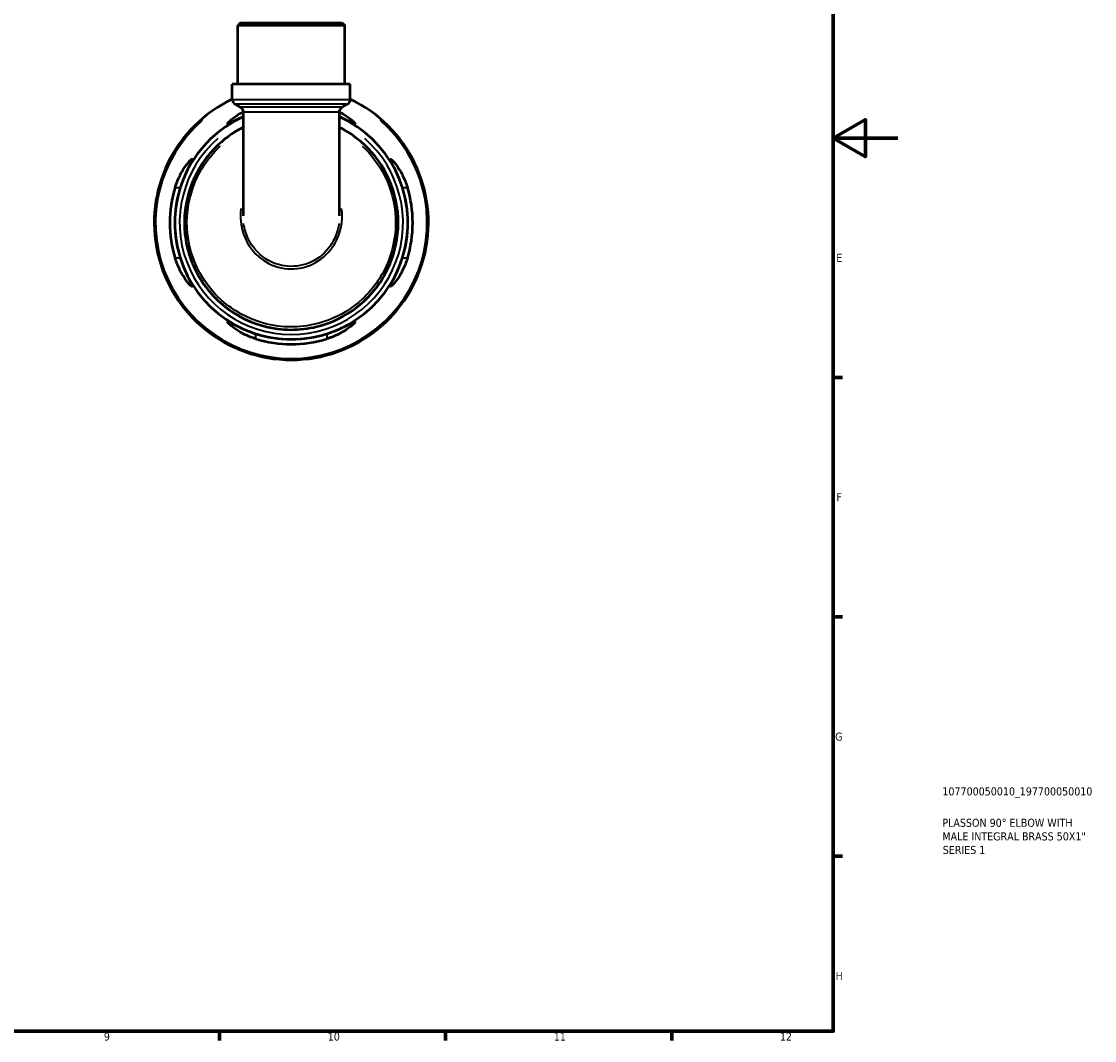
# Model space of a CAD drawing. Header units: millimetres. Extents: x 0 to 902, y 0 to 823.
# Tile 5 of 6: x 569 to 902, y 17 to 333. Entities that reach past the tile are written whole.
import ezdxf

# ---------------------------------------------------------------- set-up
doc = ezdxf.new("R2010")
doc.units = ezdxf.units.MM
for name, color, linetype, lineweight in [('Border (ISO)', 7, 'Continuous', 70), ('Title (ISO)', 7, 'Continuous', 50), ('Visible (ISO)', 7, 'Continuous', 50), ('Visible Narrow (ISO)', 7, 'Continuous', 35)]:
    doc.layers.add(name, color=color, linetype=linetype, lineweight=lineweight)
doc.styles.add('Note Text (ISO)', font='tahoma.ttf')

# ---------------------------------------------------------------- blocks, each defined once
blk = doc.blocks.new('Borders Default Border')
at = {"layer": 'Border (ISO)'}
for p, q in [((821, 222.75), (823.9, 222.75)), ((821, 148.5), (823.9, 148.5)), ((821, 74.25), (823.9, 74.25)), ((630.75, 20), (630.75, 17.1)), ((700.83, 20), (700.83, 17.1)), ((770.92, 20), (770.92, 17.1))]:
    blk.add_line(p, q, dxfattribs=at)
at = {"layer": 'Border (ISO)', "flags": 128}
for points in [[(20, 20), (20, 574), (821, 574), (821, 20), (20, 20)], [(841, 297), (821, 297), (831, 302.77), (831, 291.23), (821, 297)]]:
    blk.add_lwpolyline(points, dxfattribs=at)
at = {"layer": 'Border (ISO)', "color": 232, "true_color": 0xca0064, "char_height": 2.5, "attachment_point": 7, "style": 'Note Text (ISO)'}
for s, insert in [('E', (821.94, 258.63)), ('F', (822, 184.38)), ('G', (821.61, 110.08)), ('H', (821.74, 35.88)), ('9', (594.88, 17.05)), ('10', (664.29, 17.05)), ('11', (734.37, 17.1)), ('12', (804.46, 17.1))]:
    blk.add_mtext(s, dxfattribs=dict(at, insert=insert))
blk = doc.blocks.new('Title Blocks ISO')
at = {"layer": 'Title (ISO)', "color": 232, "true_color": 0xca0064, "style": 'Note Text (ISO)'}
for tag, p in [('PART_NUMBER_001', (33.84, 73.14)), ('DESCRIPTION_001', (33.84, 63.4)), ('DESCRIPTION_002', (33.84, 59.18)), ('DESCRIPTION_003', (33.96, 54.97))]:
    blk.add_attdef(tag, p, '', height=2.5, dxfattribs=at)

msp = doc.modelspace()

# ---------------------------------------------------------------- linework, layer by layer
at = {"layer": 'Visible (ISO)'}
for p, q in [((637.225, 332.741), (636.375, 331.891)), ((637.225, 332.741), (668.774, 332.741)), ((668.774, 332.741), (669.624, 331.891)), ((669.624, 331.891), (636.375, 331.891)), ((636.375, 313.741), (636.375, 331.891)), ((669.624, 313.741), (669.624, 331.891)), ((671.286, 313.741), (634.712, 313.741)), ((634.712, 309.023), (634.712, 313.741)), ((671.286, 309.023), (671.286, 313.741)), ((637.187, 306.612), (635.562, 307.551)), ((668.811, 306.612), (670.436, 307.551)), ((638.037, 305.14), (638.037, 272.954)), ((667.961, 272.954), (667.961, 305.14))]:
    msp.add_line(p, q, dxfattribs=at)
for centre, radius, start, end in [((652.999, 270.741), 42.5, 115.48541, 64.51459), ((636.412, 309.023), 1.7, 180, 240), ((669.586, 309.023), 1.7, 300, 0), ((652.999, 270.741), 36.125, 114.46733, 65.53267), ((652.999, 270.741), 37.64, 163.00756, 196.99244), ((652.999, 270.741), 36.133, 162.27612, 197.72388), ((652.999, 270.741), 36.133, 342.27612, 17.72388), ((652.999, 270.741), 37.64, 343.00756, 16.99244), ((652.999, 270.741), 36.133, 252.27612, 287.72388), ((652.999, 270.741), 37.64, 253.00756, 286.99244)]:
    msp.add_arc(centre, radius, start, end, dxfattribs=at)
for points, knots in [([(637.187, 306.612), (637.23, 306.588), (637.278, 306.558), (637.387, 306.479), (637.448, 306.431), (637.584, 306.3), (637.659, 306.217), (637.81, 305.999), (637.886, 305.862), (638.001, 305.531), (638.037, 305.336), (638.037, 305.14)], [2.60322985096, 2.60322985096, 2.60322985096, 2.60322985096, 2.60333190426, 2.60333190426, 2.60343395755, 2.60343395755, 2.60353601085, 2.60353601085, 2.60363806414, 2.60363806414, 2.60374011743, 2.60374011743, 2.60374011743, 2.60374011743]), ([(667.961, 305.14), (667.961, 305.321), (667.992, 305.502), (668.096, 305.828), (668.171, 305.97), (668.322, 306.196), (668.398, 306.282), (668.536, 306.418), (668.598, 306.469), (668.709, 306.55), (668.758, 306.581), (668.805, 306.609), (668.808, 306.611), (668.811, 306.612)], [-2.60102427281, -2.60102427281, -2.60102427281, -2.60102427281, -2.60092976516, -2.60092976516, -2.6008274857, -2.6008274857, -2.60072520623, -2.60072520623, -2.60062292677, -2.60062292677, -2.6005206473, -2.6005206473, -2.60051287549, -2.60051287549, -2.60051287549, -2.60051287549]), ([(638.037, 303.647), (637.817, 303.549), (637.601, 303.452), (636.39, 302.891), (635.51, 302.438), (634.306, 301.827), (633.902, 301.626), (633.414, 301.44), (633.288, 301.422), (633.224, 301.531), (633.296, 301.662), (633.683, 302.114), (634.068, 302.476), (635.251, 303.428), (636.146, 304.054), (637.463, 304.81), (637.745, 304.965), (638.037, 305.116)], [-2.636251, -2.636251, -2.636251, -2.636251, -2.5564656, -2.5564656, -2.1770295, -2.1770295, -1.8962541, -1.8962541, -1.6711798, -1.6711798, -1.4362173, -1.4362173, -1.1221314, -1.1221314, -0.7060755, -0.7060755, -0.5979052, -0.5979052, -0.5979052, -0.5979052]), ([(667.961, 305.116), (668.256, 304.963), (668.542, 304.807), (669.767, 304.102), (670.592, 303.536), (671.812, 302.582), (672.248, 302.182), (672.684, 301.69), (672.769, 301.547), (672.724, 301.424), (672.608, 301.434), (672.146, 301.603), (671.76, 301.793), (670.604, 302.378), (669.755, 302.818), (668.52, 303.396), (668.245, 303.521), (667.961, 303.647)], [-2.6754559, -2.6754559, -2.6754559, -2.6754559, -2.5658323, -2.5658323, -2.1866341, -2.1866341, -1.8519842, -1.8519842, -1.611527, -1.611527, -1.3870833, -1.3870833, -1.11061, -1.11061, -0.7372166, -0.7372166, -0.6345215, -0.6345215, -0.6345215, -0.6345215]), ([(638.039, 300.32), (634.871, 298.715), (631.96, 296.604), (626.1, 290.694), (623.484, 286.57), (620.131, 277.364), (619.504, 272.248), (620.558, 262.297), (622.217, 257.468), (627.524, 248.933), (631.202, 245.256), (639.515, 240.093), (644.058, 238.473), (654.128, 237.167), (659.693, 237.822), (668.765, 241.27), (672.456, 243.565), (679.286, 249.919), (682.186, 254.228), (685.601, 263.211), (686.33, 267.798), (685.884, 277.024), (684.65, 281.657), (680.562, 289.652), (677.859, 293.086), (672.58, 297.623), (670.343, 299.115), (667.96, 300.321)], [-7.3857098, -7.3857098, -7.3857098, -7.3857098, -7.0643512, -7.0643512, -6.6324736, -6.6324736, -6.1776986, -6.1776986, -5.7269323, -5.7269323, -5.2681947, -5.2681947, -4.8414061, -4.8414061, -4.3491816, -4.3491816, -3.9630441, -3.9630441, -3.5049459, -3.5049459, -3.093338, -3.093338, -2.6689954, -2.6689954, -2.2807302, -2.2807302, -2.0390856, -2.0390856, -2.0390856, -2.0390856]), ([(617.003, 281.741), (617.173, 282.3), (617.366, 282.852), (618.024, 284.542), (618.549, 285.615), (619.638, 287.509), (620.205, 288.335), (621.158, 289.554), (621.559, 289.99), (622.051, 290.426), (622.193, 290.511), (622.317, 290.466), (622.306, 290.35), (622.137, 289.888), (621.948, 289.502), (621.362, 288.346), (620.923, 287.497), (619.999, 285.524), (619.513, 284.387), (618.902, 282.711), (618.737, 282.228), (618.581, 281.741)], [-3.1190111, -3.1190111, -3.1190111, -3.1190111, -2.9425218, -2.9425218, -2.5658323, -2.5658323, -2.1866341, -2.1866341, -1.8519842, -1.8519842, -1.611527, -1.611527, -1.3870833, -1.3870833, -1.11061, -1.11061, -0.7372166, -0.7372166, -0.3497412, -0.3497412, -0.1958212, -0.1958212, -0.1958212, -0.1958212]), ([(687.417, 281.741), (687.269, 282.206), (687.111, 282.669), (686.528, 284.276), (686.065, 285.372), (685.149, 287.35), (684.696, 288.23), (684.084, 289.434), (683.883, 289.839), (683.697, 290.327), (683.68, 290.453), (683.789, 290.516), (683.92, 290.444), (684.371, 290.057), (684.734, 289.672), (685.686, 288.489), (686.312, 287.595), (687.455, 285.604), (687.98, 284.53), (688.636, 282.843), (688.826, 282.295), (688.996, 281.741)], [-3.0744805, -3.0744805, -3.0744805, -3.0744805, -2.9275472, -2.9275472, -2.5564656, -2.5564656, -2.1770295, -2.1770295, -1.8962541, -1.8962541, -1.6711798, -1.6711798, -1.4362173, -1.4362173, -1.1221314, -1.1221314, -0.7060755, -0.7060755, -0.3297742, -0.3297742, -0.1550611, -0.1550611, -0.1550611, -0.1550611]), ([(618.581, 259.741), (618.73, 259.276), (618.888, 258.814), (619.471, 257.206), (619.933, 256.111), (620.849, 254.132), (621.302, 253.252), (621.914, 252.048), (622.115, 251.644), (622.301, 251.156), (622.319, 251.03), (622.21, 250.966), (622.078, 251.038), (621.627, 251.425), (621.265, 251.81), (620.312, 252.993), (619.687, 253.888), (618.543, 255.879), (618.019, 256.953), (617.362, 258.64), (617.172, 259.187), (617.003, 259.741)], [-3.0744805, -3.0744805, -3.0744805, -3.0744805, -2.9275472, -2.9275472, -2.5564656, -2.5564656, -2.1770295, -2.1770295, -1.8962541, -1.8962541, -1.6711798, -1.6711798, -1.4362173, -1.4362173, -1.1221314, -1.1221314, -0.7060755, -0.7060755, -0.3297742, -0.3297742, -0.1550611, -0.1550611, -0.1550611, -0.1550611]), ([(688.996, 259.741), (688.825, 259.183), (688.633, 258.631), (687.974, 256.941), (687.449, 255.868), (686.36, 253.973), (685.793, 253.148), (684.84, 251.929), (684.44, 251.493), (683.948, 251.057), (683.805, 250.972), (683.681, 251.017), (683.692, 251.133), (683.861, 251.595), (684.051, 251.981), (684.636, 253.136), (685.076, 253.985), (685.999, 255.959), (686.485, 257.096), (687.096, 258.771), (687.262, 259.255), (687.417, 259.741)], [-3.1190111, -3.1190111, -3.1190111, -3.1190111, -2.9425218, -2.9425218, -2.5658323, -2.5658323, -2.1866341, -2.1866341, -1.8519842, -1.8519842, -1.611527, -1.611527, -1.3870833, -1.3870833, -1.11061, -1.11061, -0.7372166, -0.7372166, -0.3497412, -0.3497412, -0.1958212, -0.1958212, -0.1958212, -0.1958212]), ([(641.999, 234.745), (641.441, 234.916), (640.888, 235.108), (639.198, 235.766), (638.126, 236.291), (636.231, 237.38), (635.406, 237.947), (634.187, 238.9), (633.75, 239.301), (633.315, 239.793), (633.23, 239.935), (633.275, 240.059), (633.391, 240.048), (633.853, 239.879), (634.239, 239.69), (635.394, 239.104), (636.243, 238.665), (638.217, 237.741), (639.354, 237.255), (641.029, 236.644), (641.513, 236.479), (641.999, 236.323)], [-3.1190111, -3.1190111, -3.1190111, -3.1190111, -2.9425218, -2.9425218, -2.5658323, -2.5658323, -2.1866341, -2.1866341, -1.8519842, -1.8519842, -1.611527, -1.611527, -1.3870833, -1.3870833, -1.11061, -1.11061, -0.7372166, -0.7372166, -0.3497412, -0.3497412, -0.1958212, -0.1958212, -0.1958212, -0.1958212]), ([(663.999, 236.323), (664.464, 236.472), (664.927, 236.63), (666.534, 237.213), (667.63, 237.675), (669.608, 238.591), (670.488, 239.045), (671.692, 239.656), (672.097, 239.857), (672.585, 240.043), (672.71, 240.061), (672.774, 239.952), (672.702, 239.82), (672.315, 239.369), (671.93, 239.007), (670.747, 238.054), (669.853, 237.429), (667.862, 236.286), (666.788, 235.761), (665.101, 235.104), (664.553, 234.914), (663.999, 234.745)], [-3.0744805, -3.0744805, -3.0744805, -3.0744805, -2.9275472, -2.9275472, -2.5564656, -2.5564656, -2.1770295, -2.1770295, -1.8962541, -1.8962541, -1.6711798, -1.6711798, -1.4362173, -1.4362173, -1.1221314, -1.1221314, -0.7060755, -0.7060755, -0.3297742, -0.3297742, -0.1550611, -0.1550611, -0.1550611, -0.1550611])]:
    msp.add_open_spline(points, degree=3, knots=knots, dxfattribs=at)
at = {"layer": 'Visible Narrow (ISO)'}
for p, q in [((634.937, 309.023), (671.061, 309.023)), ((670.221, 307.551), (635.777, 307.551)), ((617.082, 281.741), (618.502, 281.741)), ((687.496, 281.741), (688.917, 281.741)), ((618.502, 259.741), (617.082, 259.741)), ((688.917, 259.741), (687.496, 259.741)), ((641.999, 234.824), (641.999, 236.244)), ((663.999, 236.244), (663.999, 234.824))]:
    msp.add_line(p, q, dxfattribs=at)
for radius, start, end in [(42.073, 131.13084, 48.86916), (34.638, 131.03287, 48.96713)]:
    msp.add_arc((652.999, 270.741), radius, start, end, dxfattribs=at)
for points, knots in [([(668.614, 306.612), (668.41, 306.612), (668.05, 306.612), (666.748, 306.611), (665.557, 306.611), (663.09, 306.611), (661.922, 306.611), (659.224, 306.61), (657.674, 306.61), (655.048, 306.61), (654.019, 306.61), (652.999, 306.61), (651.418, 306.61), (649.832, 306.61), (646.719, 306.61), (645.201, 306.611), (642.614, 306.611), (641.532, 306.611), (639.562, 306.611), (638.721, 306.611), (637.8, 306.612), (637.546, 306.612), (637.386, 306.612)], [-2.3403257, -2.3403257, -2.3403257, -2.3403257, -1.9341944, -1.9341944, -1.2894404, -1.2894404, -0.8381376, -0.8381376, -0.3223606, -0.3223606, 0, 0, 0, 0.4998229, 0.4998229, 1.0277111, 1.0277111, 1.4942856, 1.4942856, 2.0244335, 2.0244335, 2.3430427, 2.3430427, 2.3430427, 2.3430427]), ([(638.225, 305.144), (638.376, 305.145), (638.617, 305.147), (639.489, 305.15), (640.284, 305.151), (642.148, 305.154), (643.172, 305.155), (645.62, 305.156), (647.056, 305.157), (650.003, 305.158), (651.503, 305.158), (652.999, 305.158), (653.964, 305.158), (654.938, 305.158), (657.423, 305.157), (658.89, 305.157), (661.442, 305.156), (662.547, 305.155), (664.882, 305.153), (666.009, 305.151), (667.242, 305.147), (667.582, 305.146), (667.775, 305.144)], [-2.3435019, -2.3435019, -2.3435019, -2.3435019, -2.0244335, -2.0244335, -1.4942856, -1.4942856, -1.0277111, -1.0277111, -0.4998229, -0.4998229, 0, 0, 0, 0.3223606, 0.3223606, 0.8381376, 0.8381376, 1.2894404, 1.2894404, 1.9341944, 1.9341944, 2.3407861, 2.3407861, 2.3407861, 2.3407861]), ([(674.989, 294.546), (677.779, 291.954), (680.106, 288.869), (683.903, 281.394), (685.097, 276.87), (685.514, 267.867), (684.795, 263.395), (681.453, 254.641), (678.621, 250.444), (671.96, 244.256), (668.362, 242.022), (659.521, 238.665), (654.1, 238.028), (644.287, 239.3), (639.86, 240.876), (631.757, 245.902), (628.169, 249.483), (622.986, 257.797), (621.361, 262.503), (620.316, 272.208), (620.917, 277.202), (624.168, 286.198), (626.712, 290.234), (630.321, 293.893), (630.661, 294.223), (631.009, 294.546)], [2.3165091, 2.3165091, 2.3165091, 2.3165091, 2.6689954, 2.6689954, 3.093338, 3.093338, 3.5049459, 3.5049459, 3.9630441, 3.9630441, 4.3491816, 4.3491816, 4.8414061, 4.8414061, 5.2681947, 5.2681947, 5.7269323, 5.7269323, 6.1776986, 6.1776986, 6.6324736, 6.6324736, 7.0643512, 7.0643512, 7.1082866, 7.1082866, 7.1082866, 7.1082866]), ([(637.392, 275.174), (637.31, 274.537), (637.261, 273.895), (637.19, 270.535), (637.766, 267.798), (640.196, 262.812), (642.103, 260.595), (646.629, 257.574), (649.177, 256.683), (654.46, 256.261), (657.189, 256.77), (662.03, 259.081), (664.135, 260.874), (667.264, 265.292), (668.264, 267.923), (668.805, 272.14), (668.799, 273.669), (668.606, 275.174)], [-1.6897328, -1.6897328, -1.6897328, -1.6897328, -1.571902, -1.571902, -1.0732446, -1.0732446, -0.5546479, -0.5546479, -0.0744548, -0.0744548, 0.4184939, 0.4184939, 0.9101306, 0.9101306, 1.4115268, 1.4115268, 1.6897182, 1.6897182, 1.6897182, 1.6897182]), ([(667.789, 270.53), (667.427, 268.016), (666.485, 265.593), (663.556, 261.451), (661.559, 259.748), (656.97, 257.554), (654.384, 257.07), (649.377, 257.47), (646.962, 258.317), (642.67, 261.187), (640.859, 263.293), (638.944, 267.227), (638.453, 268.858), (638.211, 270.53)], [-1.3969687, -1.3969687, -1.3969687, -1.3969687, -0.9101306, -0.9101306, -0.4184939, -0.4184939, 0.0744548, 0.0744548, 0.5546479, 0.5546479, 1.0732446, 1.0732446, 1.3969763, 1.3969763, 1.3969763, 1.3969763])]:
    msp.add_open_spline(points, degree=3, knots=knots, dxfattribs=at)

# ---------------------------------------------------------------- block references
msp.add_blockref('Borders Default Border', (0, 0))
msp.add_blockref('Title Blocks ISO', (821, 20)).add_auto_attribs({'PART_NUMBER_001': '107700050010_197700050010', 'DESCRIPTION_001': 'PLASSON 90° ELBOW WITH', 'DESCRIPTION_002': 'MALE INTEGRAL BRASS 50X1"', 'DESCRIPTION_003': 'SERIES 1'})

doc.saveas('drawing.dxf')
